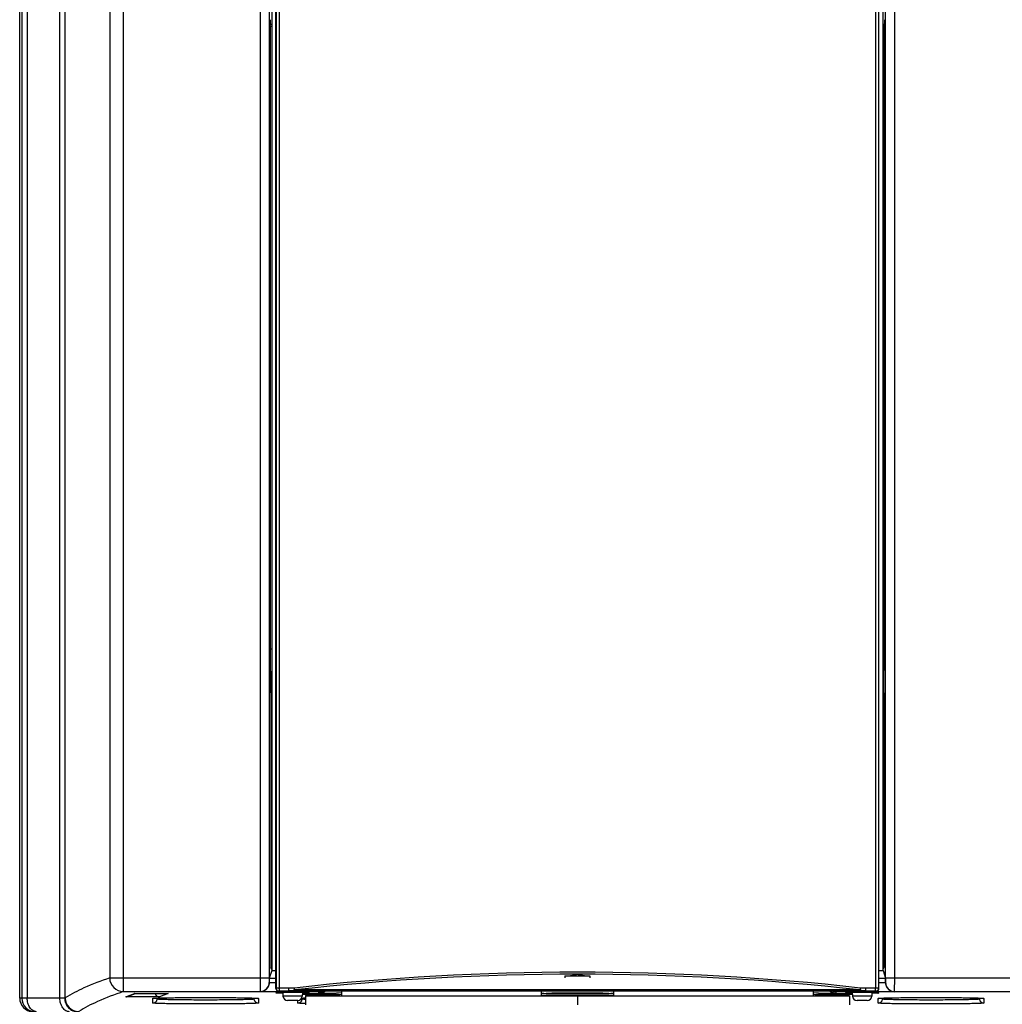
# Model space of a CAD drawing. Header units: inches. Extents: x 0 to 117, y 0 to 83.
# Tile 6 of 83: x 9.99 to 14.26, y 34.5 to 38.78. Entities that reach past the tile are written whole.
import ezdxf

# ---------------------------------------------------------------- set-up
doc = ezdxf.new("R2010")
doc.units = ezdxf.units.IN
doc.header["$LTSCALE"] = 6.431102
doc.header["$MEASUREMENT"] = 0
doc.layers.get('0').update_dxf_attribs({"linetype": 'CONTINUOUS'})
doc.layers.add('02___PRT_ALL_AXES', color=7, linetype='CONTINUOUS')

msp = doc.modelspace()

# ---------------------------------------------------------------- linework, layer by layer
at = {"color": 7, "linetype": 'CONTINUOUS'}
for p, q in [((9.9943, 34.5289), (9.9943, 53.6627)), ((10.0041, 53.653), (10.0041, 34.5289)), ((10.0271, 53.6518), (10.0271, 34.5289)), ((10.1689, 34.5289), (10.1689, 53.5398)), ((10.192, 34.5294), (10.192, 53.5044)), ((10.4441, 53.2545), (10.4441, 34.5574)), ((10.3851, 53.1958), (10.3851, 34.6165)), ((11.0883, 52.8913), (11.0883, 34.6481)), ((13.7428, 34.6481), (13.7428, 52.8913)), ((11.0379, 52.8137), (11.0379, 34.6165)), ((11.0773, 52.8097), (11.0773, 34.6165)), ((13.7538, 34.6165), (13.7538, 52.8097)), ((13.7932, 34.6165), (13.7932, 52.8137)), ((11.1066, 34.5703), (11.1065, 47.2435)), ((11.1076, 47.2429), (11.1076, 34.5714)), ((11.1215, 47.2429), (11.1215, 34.5715)), ((13.7096, 47.2429), (13.7096, 34.5715)), ((13.7235, 47.2429), (13.7235, 34.5714)), ((13.7246, 34.5703), (13.7246, 47.2435)), ((11.0838, 38.749), (11.0813, 38.7567)), ((11.0813, 38.7567), (11.0883, 38.7567)), ((11.0838, 36.0446), (11.0838, 38.749)), ((11.0838, 38.749), (11.0883, 38.749)), ((13.7428, 38.7567), (13.7498, 38.7567)), ((13.7473, 38.749), (13.7428, 38.749)), ((13.7473, 38.749), (13.7498, 38.7567)), ((13.7473, 36.0446), (13.7473, 38.749)), ((11.0838, 36.0446), (11.0883, 36.0446)), ((13.7428, 36.0446), (13.7473, 36.0446)), ((11.0883, 34.6481), (11.0777, 34.6161)), ((11.0883, 34.6481), (11.1065, 34.6481)), ((12.3617, 34.6262), (12.3617, 34.6174)), ((12.4694, 34.6262), (12.4694, 34.6174)), ((13.7246, 34.6481), (13.7428, 34.6481)), ((13.7428, 34.6481), (13.7535, 34.6161)), ((10.3851, 34.6165), (11.0773, 34.6165)), ((11.0379, 34.6165), (11.0381, 34.5574)), ((11.0773, 34.6165), (11.0775, 34.5968)), ((11.0775, 34.5968), (11.0777, 34.5965)), ((11.0777, 34.6161), (11.1065, 34.6161)), ((11.0777, 34.6161), (11.0777, 34.5965)), ((11.1065, 34.5958), (11.0777, 34.5958)), ((13.7246, 34.6161), (13.7535, 34.6161)), ((13.7535, 34.5958), (13.7246, 34.5958)), ((13.7535, 34.6161), (13.7535, 34.5965)), ((13.7535, 34.5965), (13.7536, 34.5968)), ((13.7536, 34.5968), (13.7538, 34.6165)), ((13.7538, 34.6165), (21.9263, 34.6165)), ((13.793, 34.5574), (13.7932, 34.6165)), ((10.4441, 34.5574), (11.0381, 34.5574)), ((10.4545, 34.534), (10.4933, 34.5486)), ((10.4617, 34.5354), (10.4968, 34.5486)), ((10.4933, 34.5486), (10.6395, 34.5484)), ((10.4936, 34.5486), (10.4933, 34.5486)), ((10.6392, 34.5483), (10.6007, 34.5339)), ((10.6392, 34.5484), (10.6395, 34.5484)), ((11.0381, 34.5574), (11.0386, 34.5564)), ((11.2345, 34.5564), (11.0386, 34.5564)), ((11.1076, 34.5714), (11.1066, 34.5703)), ((11.1215, 34.5715), (11.1076, 34.5714)), ((11.1084, 34.5498), (11.1096, 34.555)), ((11.1368, 34.5498), (11.1084, 34.5498)), ((11.1096, 34.555), (11.2491, 34.555)), ((11.1097, 34.555), (11.1096, 34.555)), ((11.1195, 34.5596), (11.1184, 34.5585)), ((11.2756, 34.5589), (11.1184, 34.5585)), ((11.1229, 34.5597), (11.1195, 34.5596)), ((11.1627, 34.5716), (11.1215, 34.5715)), ((11.164, 34.5598), (11.1229, 34.5597)), ((11.1365, 34.555), (11.1374, 34.5378)), ((11.2213, 34.5378), (11.1374, 34.5378)), ((13.6671, 34.5598), (11.164, 34.5598)), ((13.6431, 34.5644), (11.188, 34.5644)), ((11.2222, 34.555), (11.2213, 34.5378)), ((11.2502, 34.5498), (11.2219, 34.5498)), ((11.2243, 34.5461), (11.2288, 34.5492)), ((11.2288, 34.5492), (11.3459, 34.5492)), ((11.2299, 34.5478), (11.2318, 34.5492)), ((11.2345, 34.5564), (11.2345, 34.5588)), ((11.2345, 34.5387), (13.5967, 34.5387)), ((11.2345, 34.5387), (11.2345, 34.4993)), ((11.2489, 34.555), (11.2491, 34.555)), ((11.2491, 34.555), (11.2502, 34.5498)), ((11.2736, 34.5561), (11.2718, 34.5562)), ((13.5967, 34.5588), (11.2756, 34.5589)), ((11.2935, 34.5508), (11.2935, 34.5554)), ((11.3459, 34.5492), (11.2935, 34.5508)), ((11.3919, 34.5513), (11.3459, 34.5492)), ((11.3919, 34.5589), (11.3919, 34.5387)), ((12.2581, 34.5589), (12.2581, 34.5387)), ((12.573, 34.5403), (12.2581, 34.5403)), ((12.2798, 34.5492), (12.5513, 34.5492)), ((12.4156, 34.5387), (12.4156, 34.4993)), ((12.573, 34.5589), (12.573, 34.5387)), ((13.4392, 34.5589), (13.4392, 34.5387)), ((13.4853, 34.5492), (13.4392, 34.5513)), ((13.5376, 34.5508), (13.4853, 34.5492)), ((13.4853, 34.5492), (13.6023, 34.5492)), ((13.5376, 34.5554), (13.5376, 34.5508)), ((13.5967, 34.5564), (13.5593, 34.5562)), ((13.5809, 34.5498), (13.582, 34.555)), ((13.6092, 34.5498), (13.5809, 34.5498)), ((13.582, 34.555), (13.7215, 34.555)), ((13.5822, 34.555), (13.582, 34.555)), ((13.7127, 34.5585), (13.5967, 34.5588)), ((13.5967, 34.5564), (13.5967, 34.5588)), ((13.7925, 34.5564), (13.5967, 34.5564)), ((13.5967, 34.5387), (13.5967, 34.4993)), ((13.5993, 34.5492), (13.6012, 34.5478)), ((13.6023, 34.5492), (13.6068, 34.5461)), ((13.6089, 34.555), (13.6098, 34.5378)), ((13.6937, 34.5378), (13.6098, 34.5378)), ((13.7082, 34.5597), (13.6671, 34.5598)), ((13.7096, 34.5715), (13.6684, 34.5716)), ((13.6946, 34.555), (13.6937, 34.5378)), ((13.7227, 34.5498), (13.6943, 34.5498)), ((13.7117, 34.5596), (13.7082, 34.5597)), ((13.7235, 34.5714), (13.7096, 34.5715)), ((13.7127, 34.5585), (13.7117, 34.5596)), ((13.7214, 34.555), (13.7215, 34.555)), ((13.7215, 34.555), (13.7227, 34.5498)), ((13.7246, 34.5703), (13.7235, 34.5714)), ((13.7925, 34.5564), (13.793, 34.5574)), ((13.793, 34.5574), (21.8673, 34.5574)), ((10.1896, 34.5289), (9.9943, 34.5289)), ((10.6007, 34.5339), (10.4545, 34.534)), ((10.5717, 34.5075), (10.5717, 34.5275)), ((10.5765, 34.5283), (10.5768, 34.5283)), ((10.5768, 34.5283), (10.5771, 34.5283)), ((10.5771, 34.5283), (10.5774, 34.5283)), ((10.5774, 34.5283), (10.5778, 34.5284)), ((10.5778, 34.5284), (10.5783, 34.5284)), ((10.5783, 34.5284), (10.5788, 34.5285)), ((10.5788, 34.5285), (10.5797, 34.5285)), ((10.5797, 34.5285), (10.5807, 34.5286)), ((10.5807, 34.5286), (10.5819, 34.5287)), ((10.5819, 34.5287), (10.5836, 34.5288)), ((10.5836, 34.5288), (10.5856, 34.5289)), ((10.5856, 34.5289), (10.5878, 34.529)), ((10.5878, 34.529), (10.591, 34.5291)), ((10.591, 34.5291), (10.5953, 34.5293)), ((10.5912, 34.5246), (10.5912, 34.5291)), ((10.5953, 34.5293), (10.601, 34.5295)), ((10.601, 34.5295), (10.6037, 34.5296)), ((10.6037, 34.5296), (10.6127, 34.5298)), ((10.6127, 34.5298), (10.6255, 34.5301)), ((10.6255, 34.5301), (10.6451, 34.5305)), ((10.6451, 34.5305), (10.6738, 34.5309)), ((10.6738, 34.5309), (10.7131, 34.5312)), ((10.7131, 34.5312), (10.7599, 34.5315)), ((10.7599, 34.5315), (10.8084, 34.5315)), ((10.8084, 34.5315), (10.8577, 34.5314)), ((10.8577, 34.5314), (10.9035, 34.5311)), ((10.9035, 34.5311), (10.9394, 34.5307)), ((10.9394, 34.5307), (10.9643, 34.5304)), ((10.9643, 34.5304), (10.9813, 34.53)), ((10.9813, 34.53), (10.9936, 34.5297)), ((10.9936, 34.5297), (11.0016, 34.5295)), ((11.0016, 34.5295), (11.0078, 34.5293)), ((11.0078, 34.5293), (11.012, 34.5291)), ((11.0115, 34.5291), (11.0115, 34.5246)), ((11.012, 34.5291), (11.0151, 34.529)), ((11.0151, 34.529), (11.0174, 34.5289)), ((11.0174, 34.5289), (11.0195, 34.5288)), ((11.0195, 34.5288), (11.021, 34.5287)), ((11.021, 34.5287), (11.0223, 34.5286)), ((11.0223, 34.5286), (11.0232, 34.5285)), ((11.0232, 34.5285), (11.0239, 34.5285)), ((11.0239, 34.5285), (11.0244, 34.5284)), ((11.0244, 34.5284), (11.0248, 34.5284)), ((11.0248, 34.5284), (11.0252, 34.5284)), ((11.0252, 34.5284), (11.0256, 34.5283)), ((11.0256, 34.5283), (11.0259, 34.5283)), ((11.0259, 34.5283), (11.0261, 34.5283)), ((11.031, 34.5275), (11.031, 34.5075)), ((11.2016, 34.5191), (11.1571, 34.5191)), ((11.2016, 34.5075), (11.2016, 34.5191)), ((11.2186, 34.529), (11.2344, 34.5296)), ((11.2187, 34.529), (11.2216, 34.5292)), ((11.2212, 34.5246), (11.2212, 34.5291)), ((11.2216, 34.5292), (11.226, 34.5293)), ((11.226, 34.5293), (11.2284, 34.5294)), ((11.2284, 34.5294), (11.2345, 34.5296)), ((13.6741, 34.5191), (13.6295, 34.5191)), ((13.7213, 34.5075), (13.7213, 34.5275)), ((13.7261, 34.5283), (13.7264, 34.5283)), ((13.7264, 34.5283), (13.7267, 34.5283)), ((13.7267, 34.5283), (13.727, 34.5283)), ((13.727, 34.5283), (13.7274, 34.5284)), ((13.7274, 34.5284), (13.7279, 34.5284)), ((13.7279, 34.5284), (13.7284, 34.5285)), ((13.7284, 34.5285), (13.7293, 34.5285)), ((13.7307, 34.5286), (13.7319, 34.5287)), ((13.7319, 34.5287), (13.7337, 34.5288)), ((13.7337, 34.5288), (13.7358, 34.5289)), ((13.7358, 34.5289), (13.7387, 34.529)), ((13.7387, 34.529), (13.7427, 34.5292)), ((13.7408, 34.5246), (13.7408, 34.5291)), ((13.7427, 34.5292), (13.748, 34.5294)), ((13.748, 34.5294), (13.7552, 34.5296)), ((13.7552, 34.5296), (13.7656, 34.5299)), ((13.7656, 34.5299), (13.7804, 34.5302)), ((13.7804, 34.5302), (13.8009, 34.5306)), ((13.8009, 34.5306), (13.833, 34.531)), ((13.833, 34.531), (13.8747, 34.5313)), ((13.8747, 34.5313), (13.924, 34.5315)), ((13.924, 34.5315), (13.9738, 34.5315)), ((13.9738, 34.5315), (14.0227, 34.5313)), ((14.0227, 34.5313), (14.066, 34.531)), ((14.066, 34.531), (14.0979, 34.5306)), ((14.0979, 34.5306), (14.1199, 34.5302)), ((14.1199, 34.5302), (14.1349, 34.5299)), ((14.1349, 34.5299), (14.1457, 34.5297)), ((14.1457, 34.5297), (14.1534, 34.5294)), ((14.1534, 34.5294), (14.1586, 34.5292)), ((14.1586, 34.5292), (14.1627, 34.5291)), ((14.1611, 34.5291), (14.1611, 34.5246)), ((14.1627, 34.5291), (14.1657, 34.5289)), ((14.1657, 34.5289), (14.1679, 34.5288)), ((14.1679, 34.5288), (14.1695, 34.5287)), ((14.1695, 34.5287), (14.1709, 34.5287)), ((14.1709, 34.5287), (14.1719, 34.5286)), ((14.1719, 34.5286), (14.1728, 34.5285)), ((14.1728, 34.5285), (14.1735, 34.5285)), ((14.1735, 34.5285), (14.174, 34.5284)), ((14.174, 34.5284), (14.1744, 34.5284)), ((14.1744, 34.5284), (14.1748, 34.5284)), ((14.1748, 34.5284), (14.1752, 34.5283)), ((14.1752, 34.5283), (14.1755, 34.5283)), ((14.1755, 34.5283), (14.1757, 34.5283)), ((14.1807, 34.5275), (14.1807, 34.5075))]:
    msp.add_line(p, q, dxfattribs=at)
for points in [[(10.5762, 34.5282), (10.5762, 34.5282), (10.5762, 34.5282), (10.5763, 34.5282), (10.5763, 34.5282), (10.5764, 34.5282), (10.5765, 34.5283)], [(11.0261, 34.5283), (11.0263, 34.5282), (11.0264, 34.5282), (11.0265, 34.5282), (11.0265, 34.5282), (11.0266, 34.5282)], [(13.7258, 34.5282), (13.7258, 34.5282), (13.7258, 34.5282), (13.7259, 34.5282), (13.7259, 34.5282), (13.726, 34.5282), (13.7261, 34.5283)], [(13.7293, 34.5285), (13.7303, 34.5286), (13.7307, 34.5286)], [(14.1757, 34.5283), (14.1759, 34.5282), (14.176, 34.5282), (14.1761, 34.5282), (14.1761, 34.5282), (14.1762, 34.5282)]]:
    msp.add_lwpolyline(points, dxfattribs=at)
for centre, radius, start, end in [((12.4156, 23.606), 11.0354, 83.60651, 96.39349), ((12.4156, 23.6212), 11.0118, 83.59967, 96.40033), ((10.4442, 34.6165), 0.0591, 180.0253, 269.9042), ((11.0381, 34.5968), 0.0394, 270.0076, 359.9858), ((13.793, 34.5968), 0.0394, 180.0142, 269.9924), ((11.1195, 34.5714), 0.0118, 180.0033, 269.9967), ((11.1571, 34.5388), 0.0197, 183, 270), ((11.2016, 34.5388), 0.0197, 270, 357), ((11.2373, 32.0106), 2.5459, 89.2233, 90.0639), ((11.2505, 34.5599), 0.0102, 209.0928, 228.3742), ((13.5793, 33.1494), 1.4069, 90.8136, 90.9666), ((13.6295, 34.5388), 0.0197, 183, 270), ((13.6741, 34.5388), 0.0197, 270, 357), ((13.7117, 34.5714), 0.0118, 270.0033, 359.9967), ((13.7229, 34.5599), 0.0102, 209.0928, 228.3742), ((10.0631, 34.5288), 0.059, 179.9932, 269.995), ((10.251, 34.5294), 0.0591, 180.0257, 269.9626), ((10.4541, 34.5557), 0.0217, 270.9808, 290.488), ((10.5717, 34.5473), 0.0198, 270.0402, 286.2623), ((10.5717, 34.5271), 0.0197, 269.9969, 352.4933), ((11.031, 34.5271), 0.0197, 187.5067, 270.0031), ((11.0311, 34.5473), 0.0198, 253.7378, 269.9598), ((11.2016, 34.5271), 0.0197, 269.9969, 352.4933), ((13.7213, 34.5473), 0.0198, 270.0402, 286.2623), ((13.7213, 34.5271), 0.0197, 269.9969, 352.4933), ((14.1807, 34.5271), 0.0197, 187.5067, 270.0031), ((14.1807, 34.5473), 0.0198, 253.7378, 269.9598)]:
    msp.add_arc(centre, radius, start, end, dxfattribs=at)
for centre, major_axis, ratio, start_param, end_param in [((11.0813, 38.7764), (0, 0.0197), 0.008727, 1.570796, 3.115413), ((13.7498, 38.7764), (0, 0.0197), 0.008727, -3.115413, -1.570796), ((11.825, 34.6326), (0.5906, 0), 0.026186, -0.430418, 0), ((12.4156, 34.6301), (0.1575, 0), 0.026186, -1.919874, -1.221718), ((13.0061, 34.6326), (0.5906, 0), 0.026186, -3.141593, -2.711175), ((11.0383, 34.5965), (-0.0176, 0.0352), 0.99981, -2.051791, -2.03449), ((13.7928, 34.5965), (0.0176, 0.0352), 0.99981, -4.248696, -4.231395), ((11.1184, 34.5704), (0.0112, 0.0038), 0.996806, 2.818012, 4.388504), ((11.2935, 34.5902), (0.028, -0.0285), 0.970222, -0.790436, -0.106812), ((12.4156, 34.5513), (0.1575, 0), 0.026186, -3.141593, -2.610132), ((12.4156, 34.5478), (0.1575, 0), 0.017455, 0.53146, 2.610132), ((12.4156, 34.5513), (0.1575, 0), 0.026186, -0.53146, 0), ((13.5376, 34.5902), (0.028, 0.0285), 0.970222, -3.03478, -2.351157), ((13.7127, 34.5704), (0.0112, -0.0038), 0.996806, -1.246912, 0.32358), ((10.0534, 34.5289), (0.0591, 0), 0.999657, -3.141593, -1.610481)]:
    msp.add_ellipse(centre, major_axis=major_axis, ratio=ratio, start_param=start_param, end_param=end_param, dxfattribs=at)
for points, knots in [([(10.3851, 34.6165), (10.3472, 34.6035), (10.281, 34.5786), (10.2176, 34.5464), (10.192, 34.5294)], [0, 0, 0, 0, 0.56601, 1, 1, 1, 1]), ([(11.0777, 34.5958), (11.0776, 34.5898), (11.0747, 34.5785), (11.0622, 34.5623), (11.0476, 34.5566), (11.0386, 34.5564)], [0, 0, 0, 0, 0.295555, 0.556459, 1, 1, 1, 1]), ([(13.7535, 34.5958), (13.7536, 34.5898), (13.7564, 34.5785), (13.769, 34.5623), (13.7835, 34.5566), (13.7925, 34.5564)], [0, 0, 0, 0, 0.295555, 0.556459, 1, 1, 1, 1]), ([(10.4441, 34.5574), (10.4062, 34.5445), (10.34, 34.5195), (10.2766, 34.4873), (10.251, 34.4703)], [0, 0, 0, 0, 0.566004, 1, 1, 1, 1]), ([(10.5827, 34.5485), (10.5839, 34.5442), (10.5888, 34.5367), (10.597, 34.5339), (10.6007, 34.5339)], [0, 0, 0, 0, 0.548226, 1, 1, 1, 1]), ([(11.1149, 34.5523), (11.1145, 34.5519), (11.1126, 34.5505), (11.1102, 34.5498), (11.1084, 34.5498)], [0, 0, 0, 0, 0.266139, 1, 1, 1, 1]), ([(11.1229, 34.5597), (11.1226, 34.5597), (11.1223, 34.5614), (11.1219, 34.5635), (11.1216, 34.5673), (11.1215, 34.57), (11.1215, 34.5715)], [0, 0, 0, 0, 0.091111, 0.308623, 0.6275, 1, 1, 1, 1]), ([(11.164, 34.5598), (11.1637, 34.5598), (11.1634, 34.5614), (11.163, 34.5636), (11.1628, 34.5674), (11.1627, 34.5701), (11.1627, 34.5716)], [0, 0, 0, 0, 0.090536, 0.308049, 0.62716, 1, 1, 1, 1]), ([(11.188, 34.5644), (11.1879, 34.565), (11.1873, 34.5677), (11.1869, 34.5705), (11.1867, 34.5727)], [0, 0, 0, 0, 0.215318, 1, 1, 1, 1]), ([(11.3841, 34.5387), (11.3607, 34.5391), (11.328, 34.5399), (11.2876, 34.5411), (11.2673, 34.5419), (11.2537, 34.5426), (11.2454, 34.543), (11.2385, 34.5435), (11.233, 34.544), (11.2292, 34.5444), (11.2269, 34.5448), (11.2257, 34.545), (11.2249, 34.5453), (11.2243, 34.5455), (11.224, 34.5458), (11.2242, 34.546), (11.2243, 34.5461)], [0, 0, 0, 0, 0.436521, 0.611259, 0.754833, 0.814536, 0.865983, 0.909037, 0.943599, 0.969613, 0.979411, 0.987079, 0.992641, 0.996172, 0.998031, 1, 1, 1, 1]), ([(11.392, 34.5436), (11.3734, 34.5439), (11.3399, 34.5447), (11.2954, 34.5459), (11.2631, 34.5474), (11.2456, 34.5484), (11.239, 34.5492)], [0, 0, 0, 0, 0.365008, 0.657295, 0.870547, 1, 1, 1, 1]), ([(11.2437, 34.5523), (11.2442, 34.5519), (11.2461, 34.5505), (11.2485, 34.5498), (11.2502, 34.5498)], [0, 0, 0, 0, 0.266176, 1, 1, 1, 1]), ([(11.2935, 34.5554), (11.2935, 34.5555), (11.2928, 34.5555), (11.2921, 34.5557), (11.2903, 34.5557), (11.2881, 34.5558), (11.2853, 34.5559), (11.2804, 34.556), (11.2764, 34.5561), (11.2736, 34.5561)], [0, 0, 0, 0, 0.017424, 0.067175, 0.149158, 0.262528, 0.406047, 0.578125, 1, 1, 1, 1]), ([(13.5921, 34.5492), (13.5855, 34.5484), (13.568, 34.5474), (13.5357, 34.5459), (13.4913, 34.5447), (13.4577, 34.5439), (13.4391, 34.5436)], [0, 0, 0, 0, 0.129454, 0.342706, 0.634993, 1, 1, 1, 1]), ([(13.6068, 34.5461), (13.6069, 34.546), (13.6071, 34.5458), (13.6068, 34.5455), (13.6063, 34.5453), (13.6054, 34.545), (13.6042, 34.5448), (13.6019, 34.5444), (13.5981, 34.544), (13.5926, 34.5435), (13.5857, 34.543), (13.5774, 34.5426), (13.5638, 34.5419), (13.5436, 34.5411), (13.5031, 34.5399), (13.4704, 34.5391), (13.447, 34.5387)], [0, 0, 0, 0, 0.001968, 0.003828, 0.007359, 0.012921, 0.020589, 0.030387, 0.056401, 0.090964, 0.134017, 0.185464, 0.245167, 0.388742, 0.56348, 1, 1, 1, 1]), ([(13.5556, 34.5561), (13.553, 34.5561), (13.5494, 34.556), (13.545, 34.5559), (13.5424, 34.5558), (13.5405, 34.5557), (13.5389, 34.5556), (13.5382, 34.5555), (13.5376, 34.5555), (13.5376, 34.5554)], [0, 0, 0, 0, 0.423389, 0.595402, 0.738585, 0.851516, 0.933097, 0.982588, 1, 1, 1, 1]), ([(13.5874, 34.5523), (13.5869, 34.5519), (13.585, 34.5505), (13.5826, 34.5498), (13.5809, 34.5498)], [0, 0, 0, 0, 0.266139, 1, 1, 1, 1]), ([(13.6431, 34.5644), (13.6432, 34.565), (13.6438, 34.5677), (13.6442, 34.5705), (13.6444, 34.5727)], [0, 0, 0, 0, 0.215337, 1, 1, 1, 1]), ([(13.6671, 34.5598), (13.661, 34.5598), (13.6527, 34.5607), (13.645, 34.5636), (13.6431, 34.5644)], [0, 0, 0, 0, 0.747826, 1, 1, 1, 1]), ([(13.6671, 34.5598), (13.6674, 34.5598), (13.6677, 34.5614), (13.6681, 34.5636), (13.6683, 34.5674), (13.6684, 34.5701), (13.6684, 34.5716)], [0, 0, 0, 0, 0.090536, 0.308049, 0.62716, 1, 1, 1, 1]), ([(13.7082, 34.5597), (13.7085, 34.5597), (13.7088, 34.5614), (13.7093, 34.5635), (13.7095, 34.5673), (13.7096, 34.57), (13.7096, 34.5715)], [0, 0, 0, 0, 0.091109, 0.30862, 0.627497, 1, 1, 1, 1]), ([(13.7162, 34.5523), (13.7166, 34.5519), (13.7185, 34.5505), (13.7209, 34.5498), (13.7227, 34.5498)], [0, 0, 0, 0, 0.266176, 1, 1, 1, 1]), ([(10.0667, 34.4699), (10.0613, 34.4703), (10.05, 34.4745), (10.0372, 34.4883), (10.029, 34.5072), (10.0271, 34.5215), (10.0271, 34.5289)], [0, 0, 0, 0, 0.21011, 0.446545, 0.713656, 1, 1, 1, 1]), ([(10.2107, 34.4698), (10.2052, 34.4698), (10.1933, 34.4734), (10.1797, 34.4872), (10.1709, 34.5065), (10.1689, 34.5213), (10.1689, 34.5289)], [0, 0, 0, 0, 0.209466, 0.444656, 0.712032, 1, 1, 1, 1]), ([(10.192, 34.5294), (10.1918, 34.5292), (10.1909, 34.5291), (10.1901, 34.5289), (10.1896, 34.5289)], [0, 0, 0, 0, 0.309994, 1, 1, 1, 1]), ([(10.1896, 34.5289), (10.1896, 34.5212), (10.1926, 34.5057), (10.2053, 34.4861), (10.2243, 34.4729), (10.2395, 34.4698), (10.2469, 34.4698)], [0, 0, 0, 0, 0.25351, 0.505065, 0.753628, 1, 1, 1, 1]), ([(10.5717, 34.5275), (10.5717, 34.5277), (10.5727, 34.5279), (10.5739, 34.5281), (10.5765, 34.5283), (10.5783, 34.5285), (10.5795, 34.5286)], [0, 0, 0, 0, 0.070585, 0.259517, 0.569605, 1, 1, 1, 1]), ([(11.031, 34.5075), (11.031, 34.5073), (11.0305, 34.5072), (11.0298, 34.507), (11.0284, 34.5068), (11.0255, 34.5066), (11.0204, 34.5062), (11.0129, 34.5059), (11.0033, 34.5055), (10.9917, 34.5052), (10.9783, 34.5049), (10.9572, 34.5045), (10.9273, 34.5041), (10.8882, 34.5037), (10.8456, 34.5035), (10.8014, 34.5034), (10.7572, 34.5035), (10.7146, 34.5037), (10.6754, 34.5041), (10.6455, 34.5045), (10.6244, 34.5049), (10.611, 34.5052), (10.5995, 34.5055), (10.5899, 34.5059), (10.5823, 34.5062), (10.5773, 34.5066), (10.5744, 34.5068), (10.573, 34.507), (10.5722, 34.5072), (10.5717, 34.5073), (10.5717, 34.5075)], [0, 0, 0, 0, 0.000742, 0.002604, 0.005643, 0.009859, 0.02179, 0.038316, 0.059302, 0.084529, 0.113735, 0.146659, 0.222395, 0.308774, 0.402518, 0.5, 0.597482, 0.691226, 0.777605, 0.853342, 0.886265, 0.915471, 0.940698, 0.961684, 0.97821, 0.990141, 0.994357, 0.997396, 0.999258, 1, 1, 1, 1]), ([(10.5795, 34.5286), (10.5897, 34.5292), (10.6171, 34.53), (10.6664, 34.5309), (10.7301, 34.5314), (10.8014, 34.5316), (10.8727, 34.5314), (10.9364, 34.5309), (10.9857, 34.53), (11.013, 34.5292), (11.0233, 34.5286)], [0, 0, 0, 0, 0.069515, 0.184771, 0.333549, 0.500039, 0.666523, 0.815285, 0.930517, 1, 1, 1, 1]), ([(11.0115, 34.5246), (11.0115, 34.5245), (11.0111, 34.5243), (11.0104, 34.5241), (11.0091, 34.5239), (11.0064, 34.5237), (11.0018, 34.5233), (10.9949, 34.523), (10.9861, 34.5226), (10.9756, 34.5223), (10.9633, 34.522), (10.944, 34.5216), (10.9167, 34.5212), (10.8808, 34.5208), (10.8419, 34.5206), (10.8014, 34.5205), (10.7609, 34.5206), (10.722, 34.5208), (10.6861, 34.5212), (10.6588, 34.5216), (10.6394, 34.522), (10.6272, 34.5223), (10.6166, 34.5226), (10.6078, 34.523), (10.6009, 34.5233), (10.5963, 34.5237), (10.5937, 34.5239), (10.5924, 34.5241), (10.5917, 34.5243), (10.5912, 34.5245), (10.5912, 34.5246)], [0, 0, 0, 0, 0.000761, 0.002628, 0.005669, 0.009884, 0.02181, 0.038332, 0.059314, 0.084538, 0.113739, 0.146658, 0.222394, 0.30877, 0.402516, 0.5, 0.597485, 0.691231, 0.777607, 0.853342, 0.886261, 0.915462, 0.940686, 0.961669, 0.97819, 0.990116, 0.994331, 0.997372, 0.999239, 1, 1, 1, 1]), ([(11.0233, 34.5286), (11.0244, 34.5285), (11.0263, 34.5283), (11.0289, 34.5281), (11.0301, 34.5279), (11.031, 34.5277), (11.031, 34.5275)], [0, 0, 0, 0, 0.430383, 0.740471, 0.929404, 1, 1, 1, 1]), ([(11.2344, 34.5054), (11.2297, 34.5055), (11.2231, 34.5057), (11.215, 34.5061), (11.2103, 34.5063), (11.2067, 34.5066), (11.204, 34.5068), (11.2027, 34.5071), (11.2016, 34.5073), (11.2016, 34.5075)], [0, 0, 0, 0, 0.430084, 0.601532, 0.742858, 0.853596, 0.933383, 0.98197, 1, 1, 1, 1]), ([(11.2344, 34.5232), (11.2325, 34.5233), (11.2293, 34.5235), (11.2248, 34.5237), (11.2229, 34.5242), (11.2212, 34.5243), (11.2212, 34.5246)], [0, 0, 0, 0, 0.431379, 0.742551, 0.931857, 1, 1, 1, 1]), ([(13.7213, 34.5275), (13.7213, 34.5277), (13.7223, 34.5279), (13.7235, 34.5281), (13.7261, 34.5283), (13.728, 34.5285), (13.7291, 34.5286)], [0, 0, 0, 0, 0.070585, 0.259517, 0.569605, 1, 1, 1, 1]), ([(14.1807, 34.5075), (14.1807, 34.5073), (14.1801, 34.5072), (14.1794, 34.507), (14.178, 34.5068), (14.1751, 34.5066), (14.17, 34.5062), (14.1625, 34.5059), (14.1529, 34.5055), (14.1413, 34.5052), (14.128, 34.5049), (14.1068, 34.5045), (14.077, 34.5041), (14.0378, 34.5037), (13.9952, 34.5035), (13.951, 34.5034), (13.9068, 34.5035), (13.8642, 34.5037), (13.825, 34.5041), (13.7951, 34.5045), (13.774, 34.5049), (13.7606, 34.5052), (13.7491, 34.5055), (13.7395, 34.5059), (13.7319, 34.5062), (13.7269, 34.5066), (13.724, 34.5068), (13.7226, 34.507), (13.7218, 34.5072), (13.7213, 34.5073), (13.7213, 34.5075)], [0, 0, 0, 0, 0.000742, 0.002604, 0.005643, 0.009859, 0.02179, 0.038316, 0.059302, 0.084529, 0.113735, 0.146659, 0.222395, 0.308774, 0.402518, 0.5, 0.597482, 0.691226, 0.777605, 0.853342, 0.886265, 0.915471, 0.940698, 0.961684, 0.97821, 0.990141, 0.994357, 0.997396, 0.999258, 1, 1, 1, 1]), ([(13.7291, 34.5286), (13.7393, 34.5292), (13.7667, 34.53), (13.816, 34.5309), (13.8797, 34.5314), (13.951, 34.5316), (14.0223, 34.5314), (14.086, 34.5309), (14.1353, 34.53), (14.1627, 34.5292), (14.1729, 34.5286)], [0, 0, 0, 0, 0.069515, 0.184771, 0.333549, 0.500039, 0.666523, 0.815285, 0.930517, 1, 1, 1, 1]), ([(14.1611, 34.5246), (14.1611, 34.5245), (14.1607, 34.5243), (14.16, 34.5241), (14.1587, 34.5239), (14.156, 34.5237), (14.1514, 34.5233), (14.1445, 34.523), (14.1357, 34.5226), (14.1252, 34.5223), (14.1129, 34.522), (14.0936, 34.5216), (14.0663, 34.5212), (14.0304, 34.5208), (13.9915, 34.5206), (13.951, 34.5205), (13.9105, 34.5206), (13.8716, 34.5208), (13.8357, 34.5212), (13.8084, 34.5216), (13.789, 34.522), (13.7768, 34.5223), (13.7662, 34.5226), (13.7574, 34.523), (13.7505, 34.5233), (13.7459, 34.5237), (13.7433, 34.5239), (13.742, 34.5241), (13.7413, 34.5243), (13.7408, 34.5245), (13.7408, 34.5246)], [0, 0, 0, 0, 0.000761, 0.002628, 0.005669, 0.009884, 0.02181, 0.038332, 0.059314, 0.084538, 0.113739, 0.146658, 0.222394, 0.30877, 0.402516, 0.5, 0.597485, 0.691231, 0.777607, 0.853342, 0.886261, 0.915462, 0.940686, 0.961669, 0.97819, 0.990116, 0.994331, 0.997372, 0.999239, 1, 1, 1, 1]), ([(14.1729, 34.5286), (14.174, 34.5285), (14.1759, 34.5283), (14.1785, 34.5281), (14.1797, 34.5279), (14.1807, 34.5277), (14.1807, 34.5275)], [0, 0, 0, 0, 0.430383, 0.740471, 0.929404, 1, 1, 1, 1])]:
    msp.add_open_spline(points, degree=3, knots=knots, dxfattribs=at)
for points in [[(11.1171, 34.555), (11.1165, 34.554), (11.1158, 34.5531), (11.1149, 34.5523)], [(11.1867, 34.5727), (11.1787, 34.5718), (11.1707, 34.5716), (11.1627, 34.5716)], [(11.188, 34.5644), (11.1806, 34.5611), (11.1722, 34.5598), (11.164, 34.5598)], [(11.2243, 34.5461), (11.2262, 34.5461), (11.2283, 34.5467), (11.2299, 34.5478)], [(11.2935, 34.5554), (11.299, 34.5554), (11.3047, 34.5566), (11.3097, 34.5589)], [(13.5376, 34.5554), (13.5321, 34.5554), (13.5264, 34.5566), (13.5214, 34.5589)], [(13.5895, 34.555), (13.589, 34.554), (13.5882, 34.5531), (13.5874, 34.5523)], [(13.6068, 34.5461), (13.6049, 34.5461), (13.6028, 34.5467), (13.6012, 34.5478)], [(13.6684, 34.5716), (13.6604, 34.5716), (13.6524, 34.5718), (13.6444, 34.5727)]]:
    msp.add_open_spline(points, degree=3, dxfattribs=at)
at = {"layer": '02___PRT_ALL_AXES', "color": 7, "linetype": 'CONTINUOUS'}
for p, q in [((11.0846, 35.8538), (11.0838, 36.0446)), ((13.7465, 35.8538), (13.7473, 36.0446)), ((11.0846, 35.8538), (11.0883, 35.8538)), ((11.0846, 35.8538), (11.0846, 34.6614)), ((13.7465, 35.8538), (13.7428, 35.8538)), ((13.7465, 35.8538), (13.7465, 34.6614)), ((11.0883, 34.6614), (11.0846, 34.6614)), ((11.0883, 34.6539), (11.0846, 34.6614)), ((13.7465, 34.6614), (13.7428, 34.6614)), ((13.7428, 34.6539), (13.7465, 34.6614)), ((10.5912, 34.5246), (10.5918, 34.5292)), ((11.0115, 34.5246), (11.0109, 34.5292)), ((11.2212, 34.5246), (11.2218, 34.5292)), ((13.7408, 34.5246), (13.7414, 34.5292)), ((14.1611, 34.5246), (14.1605, 34.5292))]:
    msp.add_line(p, q, dxfattribs=at)

doc.saveas('drawing.dxf')
